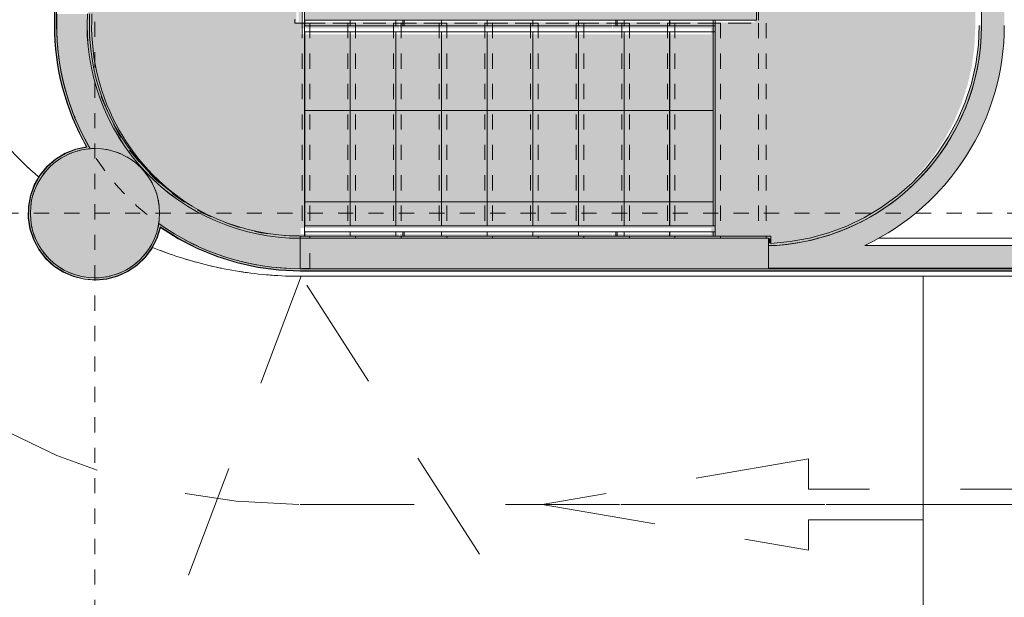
# Model space of a CAD drawing. Header units: millimetres. Extents: x 4.1 to 90.4, y -1.2 to 68.4.
# Tile 3 of 256: x 16.7 to 23.2, y 19.5 to 23.3. Entities that reach past the tile are written whole.
import ezdxf

# ---------------------------------------------------------------- set-up
doc = ezdxf.new("R2010")
doc.units = ezdxf.units.MM
for name, pattern in [('Dash Dot 3_16_', [0.007938, 0.004763, -0.001587, 0, -0.001587]), ('JIS_02_0.7', [1.35, 0.75, -0.6]), ('Overhead', [0.003969, 0.002381, -0.001587]), ('Overhead_2_', [0.003969, 0.002381, -0.001587])]:
    doc.linetypes.add(name, pattern=pattern)
doc.layers.add('A-DETL', color=94, linetype='Continuous', lineweight=5, true_color=0x00a600)
for name, color, linetype, lineweight in [('A-FLOR', 7, 'Continuous', 5), ('A-FLOR-HRAL', 7, 'Continuous', 5), ('A-FLOR-PATT', 7, 'Continuous', 15), ('A-WALL', 7, 'Continuous', 5), ('A-WALL-PATT', 7, 'Continuous', 13), ('I-WALL', 7, 'Continuous', 5), ('S-COLS', 7, 'Continuous', 5), ('S-GRID', 7, 'Continuous', 9), ('S-STRS', 7, 'Continuous', 5), ('S-STRS-MBND', 7, 'Overhead', 5)]:
    doc.layers.add(name, color=color, linetype=linetype, lineweight=lineweight)
pattern_1 = [(90, (18.55057, 23.2944), (-0.6, 0), []), (180, (18.55057, 23.2944), (-1e-16, -0.6), [])]

# ---------------------------------------------------------------- blocks, each defined once
blk = doc.blocks.new('Poteau béton - Arrondi - Ø85cm-2634782-MUC-LAG-PRO-PLA-ARC-TZN-SS01-AP04B-04RP Maçonnerie')
at = {"layer": 'S-COLS', "true_color": 0x808080}
blk.add_hatch(color=8, dxfattribs=at).paths.add_polyline_path([(-0.425, 0), (-0.4192, -0.07), (-0.402, -0.138), (-0.3738, -0.2023), (-0.3354, -0.261), (-0.2878, -0.3127), (-0.2325, -0.3558), (-0.1707, -0.3892), (-0.1043, -0.412), (-0.0351, -0.4235), (0.0351, -0.4235), (0.1043, -0.412), (0.1707, -0.3892), (0.2325, -0.3558), (0.2878, -0.3127), (0.3354, -0.261), (0.3738, -0.2023), (0.402, -0.138), (0.4192, -0.07), (0.425, 0), (0.4192, 0.07), (0.402, 0.138), (0.3738, 0.2023), (0.3354, 0.261), (0.2878, 0.3127), (0.2325, 0.3558), (0.1707, 0.3892), (0.1043, 0.412), (0.0351, 0.4235), (-0.0351, 0.4235), (-0.1043, 0.412), (-0.1707, 0.3892), (-0.2325, 0.3558), (-0.2878, 0.3127), (-0.3354, 0.261), (-0.3738, 0.2023), (-0.402, 0.138), (-0.4192, 0.07)])
at = {"layer": 'S-COLS', "color": 7, "lineweight": 15}
for start, end in [(360, 180), (180, 360)]:
    blk.add_arc((0, 0), 0.425, start, end, dxfattribs=at)
blk = doc.blocks.new('MUC-ENT-EXE-GOE-M3D-TZN-TNV-V21 _Principe Piscine_-D_rvt-1-MUC-LAG-PRO-PLA-ARC-TZN-SS01-AP04B-04RP Maçonnerie')
at = {"layer": 'A-WALL-PATT', "lineweight": 5, "true_color": 0x808080}
for points in [[(-217.2741, 49.4985), (-217.2741, 49.6985), (-217.4003, 49.7042), (-217.5254, 49.7213), (-217.6485, 49.7495), (-217.7686, 49.7888), (-217.8846, 49.8387), (-217.9957, 49.8988), (-218.1009, 49.9687), (-218.1993, 50.0478), (-218.2902, 50.1355), (-218.3775, 50.2373), (-218.4466, 50.3335), (-218.5108, 50.4423), (-218.5649, 50.5564), (-218.6091, 50.6771), (-218.6413, 50.7969), (-218.6629, 50.9214), (-218.6732, 51.0472), (-218.6721, 51.1735), (-218.8724, 51.1735), (-218.8731, 51.0413), (-218.8629, 50.9095), (-218.8419, 50.779), (-218.8102, 50.6507), (-218.7679, 50.5254), (-218.7155, 50.404), (-218.6533, 50.2874), (-218.6222, 50.2885), (-218.549, 50.2822), (-218.478, 50.2633), (-218.4113, 50.2325), (-218.3508, 50.1906), (-218.2986, 50.139), (-218.2844, 50.1191), (-218.2664, 50.096), (-218.2615, 50.0869), (-218.2559, 50.0791), (-218.2459, 50.0581), (-218.233, 50.0342), (-218.2291, 50.0229), (-218.2243, 50.0128), (-218.2184, 49.9916), (-218.2102, 49.9679), (-218.208, 49.9543), (-218.2045, 49.942), (-218.2025, 49.9215), (-218.1987, 49.8986), (-218.1979, 49.8757), (-218.1973, 49.8688), (-218.1987, 49.8497), (-218.1987, 49.8284), (-218.2015, 49.8114), (-218.2027, 49.7955), (-218.084, 49.7186), (-217.9589, 49.6525), (-217.8285, 49.5976), (-217.6937, 49.5545), (-217.5557, 49.5235), (-217.4155, 49.5048), (-217.3756, 49.503)], [(-217.2741, 49.4985), (-214.1941, 49.4985), (-214.1941, 49.6985), (-217.2741, 49.6985), (-217.2741, 49.6575)]]:
    blk.add_hatch(color=8, dxfattribs=at).paths.add_polyline_path(points)
at = {"layer": 'A-FLOR', "lineweight": 9}
for p, q in [((-219.0802, 50.1812), (-219.0446, 50.1475)), ((-213.8724, 49.6985), (-213.8678, 49.6985)), ((-213.4721, 49.6985), (-211.5635, 49.6985))]:
    blk.add_line(p, q, dxfattribs=at)
for points in [[(-218.2007, 49.6213), (-218.1769, 49.6122), (-218.1529, 49.6034), (-218.1289, 49.595)], [(-218.0344, 49.5639), (-218.0098, 49.5564), (-217.9852, 49.5492), (-217.9605, 49.5424)], [(-217.8626, 49.5174), (-217.8385, 49.5118), (-217.8143, 49.5065), (-217.79, 49.5015)], [(-217.6857, 49.4824), (-217.6629, 49.4786), (-217.6399, 49.4752), (-217.617, 49.4721)], [(-217.4932, 49.4584), (-217.4763, 49.4569), (-217.4594, 49.4556), (-217.4425, 49.4544)]]:
    blk.add_open_spline(points, degree=3, dxfattribs=at)
at = {"layer": 'A-WALL', "lineweight": 15}
for p, q in [((-214.1941, 49.6985), (-217.2741, 49.6985)), ((-217.2741, 49.6985), (-217.2741, 49.4985)), ((-217.2741, 49.4985), (-217.2741, 49.6985)), ((-214.1941, 49.4985), (-214.1941, 49.6985)), ((-217.2741, 49.4985), (-214.1941, 49.4985))]:
    blk.add_line(p, q, dxfattribs=at)
for centre, radius, start, end in [((-217.2741, 51.0985), 1.6, 177.31328, 210.46216), ((-217.2741, 51.0985), 1.4, 176.92911, 270), ((-218.6222, 49.8635), 0.425, 90, 94.18998), ((-218.6222, 49.8635), 0.425, 77.06997, 80.29861), ((-218.6222, 49.8635), 0.425, 66.72595, 70.59653), ((-218.6222, 49.8635), 0.425, 56.75138, 60.89369), ((-218.6222, 49.8635), 0.425, 46.89998, 51.18997), ((-218.6222, 49.8635), 0.425, 37.10458, 41.48526), ((-218.6222, 49.8635), 0.425, 27.33936, 31.77939), ((-218.6222, 49.8635), 0.425, 17.59227, 22.07216), ((-218.6222, 49.8635), 0.425, 7.85693, 12.3633), ((-218.6222, 49.8635), 0.425, 358.12966, 2.65246), ((-218.6222, 49.8635), 0.425, 350.79697, 352.93915), ((-217.2741, 51.0985), 1.6, 234.52478, 270)]:
    blk.add_arc(centre, radius, start, end, dxfattribs=at)
at = {"layer": 'S-GRID', "color": 8, "linetype": 'Dash Dot 3_16_', "true_color": 0x808080}
for p, q in [((-218.6222, 62.5221), (-218.6222, 35.6618)), ((-231.0244, 49.8635), (-169.5571, 49.8635))]:
    blk.add_line(p, q, dxfattribs=at)
at = {"layer": 'S-STRS-MBND', "linetype": 'Overhead_2_', "lineweight": 9}
for p, q in [((-217.3091, 51.1133), (-217.3091, 51.1381)), ((-217.2091, 51.1133), (-217.3091, 51.1133)), ((-217.2091, 51.1133), (-217.2091, 49.6985)), ((-217.2091, 51.1133), (-214.2091, 51.1133)), ((-217.2091, 51.1133), (-217.2091, 49.6985)), ((-216.9091, 51.1133), (-216.9091, 49.6985)), ((-216.9091, 51.1133), (-216.9091, 49.6985)), ((-216.6091, 51.1133), (-216.6091, 49.6985)), ((-216.6091, 51.1133), (-216.6091, 49.6985)), ((-216.3091, 51.1133), (-216.3091, 49.6985)), ((-216.3091, 51.1133), (-216.3091, 49.6985)), ((-216.0091, 51.1133), (-216.0091, 49.6985)), ((-216.0091, 51.1133), (-216.0091, 49.6985)), ((-215.7091, 51.1133), (-215.7091, 49.6985)), ((-215.7091, 51.1133), (-215.7091, 49.6985)), ((-215.4091, 51.1133), (-215.4091, 49.6985)), ((-215.4091, 51.1133), (-215.4091, 49.6985)), ((-215.1091, 51.1133), (-215.1091, 49.6985)), ((-215.1091, 51.1133), (-215.1091, 49.6985)), ((-214.8091, 51.1133), (-214.8091, 49.6985)), ((-214.8091, 51.1133), (-214.8091, 49.6985)), ((-214.5091, 51.1133), (-214.5091, 49.6985)), ((-214.5091, 51.1133), (-214.5091, 49.6985)), ((-214.2091, 51.1133), (-214.2091, 49.6985)), ((-217.2091, 49.4999), (-217.2091, 49.6985)), ((-217.2091, 49.6985), (-214.2091, 49.6985))]:
    blk.add_line(p, q, dxfattribs=at)
blk.add_arc((-217.2741, 51.0985), 1.6, 177.31328, 272.32828, dxfattribs=at)
at = {"layer": 'S-COLS', "color": 8, "lineweight": 18, "true_color": 0x7f7f7f, "rotation": 90.00000000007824}
blk.add_blockref('Poteau béton - Arrondi - Ø85cm-2634782-MUC-LAG-PRO-PLA-ARC-TZN-SS01-AP04B-04RP Maçonnerie', (-218.6222, 49.8635), dxfattribs=at)
blk = doc.blocks.new('Railing - LAG-B2080- BARRE CIRCULAIRE BALUSTRADE ESCALIER-V6-MUC-LAG-PRO-PLA-ARC-TZN-SS01-AP04B-04RP Maçonnerie')
at = {"layer": 'A-FLOR-HRAL'}
for p, q in [((0, 0.004), (-0.028, 0.004)), ((-0.028, -0.004), (0, -0.004))]:
    blk.add_line(p, q, dxfattribs=at)
blk = doc.blocks.new('Railing - Railing-12682309-MUC-LAG-PRO-PLA-ARC-TZN-SS01-AP04B-04RP Maçonnerie')
at = {"layer": 'A-FLOR-HRAL'}
for p, q in [((-217.2441, 49.7815), (-214.5441, 49.7815)), ((-217.2441, 49.7415), (-217.2441, 49.7815)), ((-214.5441, 49.7815), (-214.5441, 49.7415)), ((-217.2441, 49.7415), (-214.5441, 49.7415))]:
    blk.add_line(p, q, dxfattribs=at)
at = {"rotation": 89.99999999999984}
for p in [(-216.5941, 49.7415), (-215.1941, 49.7415)]:
    blk.add_blockref('Railing - LAG-B2080- BARRE CIRCULAIRE BALUSTRADE ESCALIER-V6-MUC-LAG-PRO-PLA-ARC-TZN-SS01-AP04B-04RP Maçonnerie', p, dxfattribs=at)
blk = doc.blocks.new('Railing - LAG-B2080- BARRE CIRCULAIRE BALUSTRADE ESCALIER-V7-MUC-LAG-PRO-PLA-ARC-TZN-SS01-AP04B-04RP Maçonnerie')
at = {"layer": 'A-FLOR-HRAL'}
for p, q in [((0, 0.004), (-0.0382, 0.004)), ((-0.0382, -0.004), (0, -0.004))]:
    blk.add_line(p, q, dxfattribs=at)
blk = doc.blocks.new('Railing - Railing-12682373-MUC-LAG-PRO-PLA-ARC-TZN-SS01-AP04B-04RP Maçonnerie')
at = {"layer": 'A-FLOR-HRAL'}
for p, q in [((-217.2441, 51.0951), (-214.5441, 51.0951)), ((-217.2441, 51.0551), (-217.2441, 51.0951)), ((-214.5441, 51.0951), (-214.5441, 51.0551)), ((-217.2441, 51.0551), (-214.5441, 51.0551))]:
    blk.add_line(p, q, dxfattribs=at)
at = {"extrusion": (0, 0, -1), "zscale": -1, "rotation": 270.0000000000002}
for p in [(216.5941, 51.0951), (215.1941, 51.0951)]:
    blk.add_blockref('Railing - LAG-B2080- BARRE CIRCULAIRE BALUSTRADE ESCALIER-V7-MUC-LAG-PRO-PLA-ARC-TZN-SS01-AP04B-04RP Maçonnerie', p, dxfattribs=at)

msp = doc.modelspace()

# ---------------------------------------------------------------- block references
at = {"lineweight": 5}
msp.add_blockref('MUC-ENT-EXE-GOE-M3D-TZN-TNV-V21 _Principe Piscine_-D_rvt-1-MUC-LAG-PRO-PLA-ARC-TZN-SS01-AP04B-04RP Maçonnerie', (235.7946, -27.8436), dxfattribs=at)

# ---------------------------------------------------------------- next in the draw order: hatches: boundary and pattern name
at = {"layer": 'A-FLOR-PATT', "true_color": 0xffffd7}
h = msp.add_hatch(color=7, dxfattribs=at)
h.paths.add_polyline_path([(21.5893, 21.8057), (21.5894, 21.8057), (21.7175, 21.8173), (21.8442, 21.8404), (21.9774, 21.8781), (22.0888, 21.9199), (22.2047, 21.9758), (22.3152, 22.0419), (22.4215, 22.1194), (22.5226, 22.2089), (22.6116, 22.3034), (22.6854, 22.396), (22.7563, 22.5034), (22.8179, 22.6181), (22.8694, 22.7399), (22.9077, 22.8576), (22.9363, 22.9831), (22.9536, 23.1107), (22.9593, 23.2397), (22.9593, 24.7743), (22.9293, 24.7743), (22.9293, 24.7893), (22.8893, 24.7893), (22.8893, 24.9393), (22.9293, 24.9393), (22.9298, 24.9543), (22.9593, 24.9543), (22.9593, 26.3779), (20.7245, 26.3779), (20.7245, 26.3929), (19.5045, 26.3929), (19.5045, 25.1729), (19.4645, 25.1729), (19.4645, 26.3929), (19.4245, 26.3929), (19.4245, 26.3779), (19.3945, 26.3779), (19.3945, 26.3929), (19.3795, 26.3929), (19.3795, 24.9893), (19.3945, 24.9893), (19.3945, 25.0043), (21.5893, 25.0039), (21.5893, 24.9543), (21.6293, 24.9543), (21.6293, 24.9393), (21.6693, 24.9393), (21.6693, 24.7893), (21.6293, 24.7893), (21.6293, 24.7743), (21.5093, 24.7743), (21.5084, 23.274), (21.2114, 23.274), (21.2114, 23.2358), (21.2243, 23.2358), (21.2243, 23.1958), (21.2114, 23.1958), (21.2114, 21.9223), (21.2243, 21.9223), (21.2243, 21.8823), (21.2114, 21.8823), (21.2114, 21.8543), (21.5893, 21.8543), (21.5893, 21.8227)])
h.paths.add_polyline_path([(22.8893, 24.9393), (22.8493, 24.9393), (22.8493, 26.1593), (22.8893, 26.1593), (22.8893, 24.9407)])
at = {"layer": 'A-WALL-PATT', "lineweight": 5, "true_color": 0xc0c0c0}
for points in [[(16.9204, 23.2549), (16.9204, 25.2049), (16.9074, 25.2049), (16.9074, 23.2549)], [(17.1199, 22.4547), (17.1335, 22.4572), (17.1329, 22.4581), (17.069, 22.5815), (17.0161, 22.71), (16.9745, 22.8426), (16.9445, 22.9783), (16.9265, 23.1161), (16.9204, 23.2549), (16.9074, 23.2549), (16.9134, 23.1159), (16.9314, 22.9779), (16.9612, 22.842), (17.0026, 22.7092), (17.0552, 22.5804), (17.1194, 22.4557)], [(17.177, 21.5819), (17.2504, 21.5889), (17.3215, 21.6081), (17.3885, 21.6389), (17.4534, 21.6845), (17.5023, 21.7318), (17.5459, 21.7912), (17.579, 21.8571), (17.601, 21.9297), (17.5891, 21.9367), (17.5843, 21.9156), (17.5616, 21.8492), (17.5281, 21.7874), (17.485, 21.7321), (17.4334, 21.6845), (17.3746, 21.6461), (17.3103, 21.6179), (17.2423, 21.6007), (17.1723, 21.5949), (17.0994, 21.6014), (17.0321, 21.6187), (16.9659, 21.6484), (16.9058, 21.6889), (16.8534, 21.739), (16.8103, 21.7972), (16.7778, 21.862), (16.7567, 21.9313), (16.7535, 21.9564), (16.7488, 21.9848), (16.7488, 22.055), (16.7506, 22.0655), (16.7524, 22.0818), (16.7561, 22.0986), (16.7604, 22.1242), (16.7642, 22.1354), (16.7666, 22.1465), (16.7751, 22.1673), (16.7831, 22.1906), (16.7893, 22.2021), (16.794, 22.2136), (16.8054, 22.2318), (16.8166, 22.2524), (16.8253, 22.2636), (16.8324, 22.275), (16.8461, 22.2903), (16.8597, 22.3077), (16.871, 22.3182), (16.8807, 22.3291), (16.9052, 22.3497), (16.9113, 22.3553), (16.9252, 22.3644), (16.9375, 22.3741), (16.9536, 22.3829), (16.9701, 22.3937), (16.9864, 22.4008), (17.0011, 22.4089), (17.0175, 22.4145), (17.0344, 22.4219), (17.0528, 22.4266), (17.0697, 22.4323), (17.0857, 22.4349), (17.1024, 22.4391), (17.1226, 22.4408), (17.1413, 22.4438), (17.134, 22.4562), (17.1199, 22.4547), (17.046, 22.4391), (16.9791, 22.413), (16.9113, 22.371), (16.8597, 22.3265), (16.813, 22.2703), (16.7743, 22.2018), (16.7504, 22.1374), (16.7367, 22.065), (16.7363, 21.9848), (16.7463, 21.9185), (16.7693, 21.8484), (16.8038, 21.7833), (16.8522, 21.7215), (16.9027, 21.6747), (16.9669, 21.6333), (17.0344, 21.6044), (17.1035, 21.5873), (17.1723, 21.5823)], [(18.5204, 21.6419), (18.5204, 21.6549), (18.3791, 21.6612), (18.2389, 21.6799), (18.1008, 21.7109), (17.9661, 21.754), (17.8262, 21.8139), (17.7106, 21.875), (17.5919, 21.9519), (17.5893, 21.9378), (17.601, 21.9297), (17.7191, 21.8551), (17.8432, 21.791), (17.9725, 21.7378), (18.1058, 21.6961), (18.2423, 21.6661), (18.3808, 21.648), (18.4189, 21.6463)], [(18.5204, 21.6419), (24.3941, 21.6419), (24.3941, 21.6549), (18.5204, 21.6549)]]:
    msp.add_hatch(color=9, dxfattribs=at).paths.add_polyline_path(points)
at = {"layer": 'I-WALL'}
for points in [[(23.0004, 23.2549), (23.1504, 23.2549), (23.1504, 26.4085), (23.0004, 26.4085), (23.0004, 24.225)], [(16.9054, 23.2549), (16.9074, 23.2549), (16.9074, 25.2049), (16.9054, 25.2049), (16.9054, 23.6892)], [(21.5204, 23.2897), (21.5204, 23.4097), (18.5504, 23.4097), (18.5504, 23.2897), (21.2969, 23.2897)], [(21.5354, 23.2897), (21.5354, 23.4097), (21.5204, 23.4097), (21.5204, 23.2897)], [(18.5204, 21.8549), (18.5204, 21.8699), (18.3883, 21.8762), (18.2573, 21.8951), (18.1287, 21.9265), (18.0037, 21.9699), (17.8834, 22.0251), (17.7689, 22.0915), (17.6613, 22.1686), (17.5616, 22.2555), (17.4706, 22.3516), (17.3892, 22.4559), (17.3181, 22.5675), (17.2579, 22.6854), (17.2094, 22.8085), (17.1727, 22.9357), (17.1484, 23.0658), (17.1366, 23.1976), (17.1375, 23.3299), (17.1224, 23.3299), (17.1214, 23.2036), (17.1317, 23.0777), (17.1533, 22.9533), (17.1861, 22.8313), (17.2297, 22.7128), (17.2838, 22.5987), (17.3479, 22.4899), (17.4217, 22.3873), (17.5043, 22.2918), (17.5966, 22.2031), (17.6937, 22.1251), (17.7989, 22.0552), (17.9099, 21.995), (18.026, 21.9451), (18.146, 21.9059), (18.2691, 21.8777), (18.3943, 21.8606), (18.4189, 21.8595)], [(17.1167, 22.4564), (17.1188, 22.4566), (17.0552, 22.5804), (17.0026, 22.7092), (16.9612, 22.842), (16.9314, 22.9779), (16.9134, 23.1159), (16.9074, 23.2549), (16.9054, 23.2549), (16.9114, 23.1159), (16.9294, 22.9779), (16.9591, 22.8419), (17.0005, 22.709), (17.0531, 22.5802)], [(21.6004, 21.8058), (21.731, 21.8162), (21.8601, 21.8384), (21.9867, 21.8721), (22.1192, 21.9216), (22.2282, 21.973), (22.3411, 22.0394), (22.4476, 22.1158), (22.5467, 22.2014), (22.6377, 22.2956), (22.7199, 22.3976), (22.7925, 22.5066), (22.8549, 22.6218), (22.9067, 22.7421), (22.9475, 22.8666), (22.9768, 22.9943), (22.9945, 23.1241), (23.0004, 23.2549), (22.9854, 23.2549), (22.9797, 23.1263), (22.9624, 22.9988), (22.9338, 22.8733), (22.894, 22.7508), (22.8434, 22.6325), (22.7824, 22.5191), (22.7115, 22.4116), (22.6313, 22.311), (22.5424, 22.2179), (22.4454, 22.1332), (22.3413, 22.0575), (22.2308, 21.9915), (22.1149, 21.9356), (21.9944, 21.8903), (21.8703, 21.856), (21.7436, 21.833), (21.6004, 21.8208)], [(22.1192, 21.8085), (22.2345, 21.8085), (22.3574, 21.8733), (22.4742, 21.9485), (22.584, 22.0336), (22.6861, 22.1278), (22.7795, 22.2306), (22.8638, 22.341), (22.9415, 22.4651), (23.0019, 22.5818), (23.0549, 22.7102), (23.0964, 22.8427), (23.1264, 22.9784), (23.1444, 23.1161), (23.1504, 23.2549), (23.0004, 23.2549), (22.9941, 23.1191), (22.975, 22.9846), (22.9415, 22.8468), (22.8996, 22.7237), (22.844, 22.5997), (22.7769, 22.4815), (22.6991, 22.3701), (22.6112, 22.2664), (22.514, 22.1714), (22.4021, 22.0818), (22.2951, 22.0108), (22.1754, 21.9465), (22.0501, 21.8937), (21.9205, 21.8529), (21.7876, 21.8244), (21.6526, 21.8085)], [(17.1774, 21.5799), (17.2509, 21.587), (17.3223, 21.6062), (17.3894, 21.6371), (17.4504, 21.6789), (17.5037, 21.7305), (17.5473, 21.7897), (17.5806, 21.8557), (17.6014, 21.9269), (17.6005, 21.9275), (17.579, 21.8571), (17.5431, 21.7874), (17.5023, 21.7318), (17.4493, 21.6806), (17.3885, 21.6389), (17.3215, 21.6081), (17.2504, 21.5889), (17.177, 21.5819), (17.1035, 21.5873), (17.032, 21.605), (16.9644, 21.6344), (16.9027, 21.6747), (16.8486, 21.7248), (16.8038, 21.7833), (16.7691, 21.8492), (16.7463, 21.9185), (16.7353, 21.9913), (16.7367, 22.065), (16.7504, 22.1374), (16.7761, 22.2065), (16.8166, 22.2746), (16.8601, 22.327), (16.916, 22.375), (16.9791, 22.413), (17.0478, 22.4398), (17.1199, 22.4547), (17.1166, 22.4563), (17.0399, 22.4391), (16.9723, 22.4114), (16.9113, 22.3739), (16.8569, 22.3267), (16.81, 22.2695), (16.7734, 22.2054), (16.7479, 22.136), (16.7345, 22.0634), (16.7334, 21.9895), (16.7447, 21.9165), (16.768, 21.8464), (16.8028, 21.7812), (16.8479, 21.7227), (16.9022, 21.6726), (16.9641, 21.6323), (17.0344, 21.6023), (17.1037, 21.5853)], [(18.5204, 21.6399), (18.5204, 21.6419), (18.3808, 21.648), (18.2423, 21.6661), (18.1058, 21.6961), (17.9725, 21.7378), (17.8432, 21.791), (17.7191, 21.8551), (17.601, 21.9297), (17.6023, 21.9263), (17.7203, 21.852), (17.8444, 21.7882), (17.9734, 21.7354), (18.1066, 21.6938), (18.2428, 21.664), (18.3811, 21.6459), (18.4189, 21.6443)], [(21.6154, 21.8549), (21.6154, 21.8699), (18.5204, 21.8699), (18.5204, 21.8549), (21.6004, 21.8549)], [(21.6004, 21.8208), (21.6154, 21.8214), (21.6154, 21.8549), (21.6004, 21.8549)], [(24.2311, 21.6585), (24.2311, 21.8085), (21.6011, 21.8085), (21.6011, 21.6585), (23.7638, 21.6585)], [(18.5204, 21.6399), (24.3941, 21.6399), (24.3941, 21.6419), (18.5204, 21.6419)]]:
    msp.add_hatch(color=9, dxfattribs=at).paths.add_polyline_path(points)
at = {"layer": 'S-STRS', "true_color": 0xffffd7}
h = msp.add_hatch(color=7, dxfattribs=at)
h.paths.add_polyline_path([(18.5243, 21.8543), (18.5243, 24.7743), (18.4743, 24.7733), (18.3523, 24.7665), (18.2312, 24.749), (18.1026, 24.7177), (17.9776, 24.6743), (17.8573, 24.6185), (17.8336, 24.6053), (17.7709, 24.5678), (17.6976, 24.5191), (17.5991, 24.44), (17.5082, 24.3523), (17.4256, 24.2568), (17.3496, 24.1505), (17.2877, 24.0455), (17.2318, 23.9267), (17.19, 23.8128), (17.1554, 23.6802), (17.1347, 23.5551), (17.1253, 23.4325), (17.1259, 23.2564), (17.1254, 23.1862), (17.1377, 23.0501), (17.16, 22.9274), (17.19, 22.8157), (17.2336, 22.6971), (17.292, 22.5758), (17.3572, 22.4668), (17.4256, 22.3717), (17.5125, 22.272), (17.5991, 22.1885), (17.6976, 22.1094), (17.7988, 22.0434), (17.8639, 22.0064), (17.9776, 21.9543), (18.1026, 21.9108), (18.243, 21.8778), (18.3682, 21.8603), (18.5015, 21.8543)])
h.paths.add_polyline_path([(18.5106, 23.274), (18.4964, 23.2744), (18.4964, 23.4015), (18.5114, 23.4009), (18.5114, 23.274)])
h = msp.add_hatch(color=7, dxfattribs=at)
h.paths.add_polyline_path([(18.5243, 21.8543), (18.8243, 21.8543), (18.8243, 21.8823), (18.5243, 21.8823)])
h.paths.add_polyline_path([(18.5243, 21.9223), (18.8243, 21.9223), (18.8243, 23.1958), (18.5243, 23.1958), (18.5243, 21.985)])
h.paths.add_polyline_path([(18.5243, 23.2358), (18.8243, 23.2358), (18.8243, 23.274), (18.5243, 23.274), (18.5243, 23.2564)])
at = {"layer": 'S-STRS', "true_color": 0x787878}
h = msp.add_hatch(dxfattribs=at)
h.set_pattern_fill('FP_6', color=8, style=0, pattern_type=2)
h.set_pattern_definition(pattern_1)
h.paths.add_polyline_path([(18.5504, 21.8699), (18.8504, 21.8699), (18.8504, 21.8979), (18.5504, 21.8979)])
h.paths.add_polyline_path([(18.5504, 21.9379), (18.8504, 21.9379), (18.8504, 23.2114), (18.5504, 23.2114), (18.5504, 22.0818)])
h.paths.add_polyline_path([(18.5504, 23.2514), (18.8504, 23.2514), (18.8504, 23.2897), (18.5504, 23.2897)])
at = {"layer": 'S-STRS', "true_color": 0xffffd7}
h = msp.add_hatch(color=7, dxfattribs=at)
h.paths.add_polyline_path([(18.8243, 21.8543), (19.1243, 21.8543), (19.1243, 21.8823), (18.8243, 21.8823)])
h.paths.add_polyline_path([(18.8243, 21.9223), (19.1243, 21.9223), (19.1243, 23.1958), (18.8243, 23.1958), (18.8243, 21.985)])
h.paths.add_polyline_path([(19.0795, 23.2358), (19.1243, 23.2358), (19.1243, 23.274), (18.8243, 23.274), (18.8243, 23.2358)])
at = {"layer": 'S-STRS', "true_color": 0x787878}
h = msp.add_hatch(dxfattribs=at)
h.set_pattern_fill('FP_6', color=8, style=0, pattern_type=2)
h.set_pattern_definition(pattern_1)
h.paths.add_polyline_path([(18.8504, 21.8699), (19.1504, 21.8699), (19.1504, 21.8979), (18.8504, 21.8979)])
h.paths.add_polyline_path([(18.8504, 21.9379), (19.1504, 21.9379), (19.1504, 23.2114), (18.8504, 23.2114), (18.8504, 22.0818)])
h.paths.add_polyline_path([(18.8504, 23.2514), (19.1504, 23.2514), (19.1504, 23.2897), (18.8504, 23.2897)])
at = {"layer": 'S-STRS', "true_color": 0xffffd7}
h = msp.add_hatch(color=7, dxfattribs=at)
h.paths.add_polyline_path([(19.1783, 21.8543), (19.4243, 21.8543), (19.4243, 21.8823), (19.1783, 21.8823)])
h.paths.add_polyline_path([(19.1243, 21.8543), (19.1703, 21.8543), (19.1703, 21.8823), (19.1243, 21.8823)])
h.paths.add_polyline_path([(19.4243, 21.9223), (19.4243, 23.1958), (19.1243, 23.1958), (19.1243, 21.9223)])
h.paths.add_polyline_path([(19.1703, 23.2358), (19.1703, 23.274), (19.1243, 23.274), (19.1243, 23.2358)])
h.paths.add_polyline_path([(19.1783, 23.2358), (19.4243, 23.2358), (19.4243, 23.274), (19.1783, 23.274), (19.1783, 23.2564)])
at = {"layer": 'S-STRS', "true_color": 0x787878}
h = msp.add_hatch(dxfattribs=at)
h.set_pattern_fill('FP_6', color=8, style=0, pattern_type=2)
h.set_pattern_definition(pattern_1)
h.paths.add_polyline_path([(19.2044, 21.8699), (19.4504, 21.8699), (19.4504, 21.8979), (19.2044, 21.8979)])
h.paths.add_polyline_path([(19.1504, 21.8699), (19.1964, 21.8699), (19.1964, 21.8979), (19.1504, 21.8979)])
h.paths.add_polyline_path([(19.4504, 21.9379), (19.4504, 23.2114), (19.1504, 23.2114), (19.1504, 21.9379)])
h.paths.add_polyline_path([(19.4504, 23.2514), (19.4504, 23.2897), (19.2044, 23.2897), (19.2044, 23.2514), (19.2412, 23.2514)])
h.paths.add_polyline_path([(19.1504, 23.2514), (19.1964, 23.2514), (19.1964, 23.2897), (19.1504, 23.2897)])
at = {"layer": 'S-STRS', "true_color": 0xffffd7}
h = msp.add_hatch(color=7, dxfattribs=at)
h.paths.add_polyline_path([(19.4243, 21.8543), (19.7243, 21.8543), (19.7243, 21.8823), (19.4243, 21.8823)])
h.paths.add_polyline_path([(19.4243, 21.9223), (19.7243, 21.9223), (19.7243, 23.1958), (19.4243, 23.1958), (19.4243, 21.985)])
h.paths.add_polyline_path([(19.4243, 23.2358), (19.7243, 23.2358), (19.7243, 23.274), (19.4243, 23.274), (19.4243, 23.2564)])
at = {"layer": 'S-STRS', "true_color": 0x787878}
h = msp.add_hatch(dxfattribs=at)
h.set_pattern_fill('FP_6', color=8, style=0, pattern_type=2)
h.set_pattern_definition(pattern_1)
h.paths.add_polyline_path([(19.4504, 21.8699), (19.7504, 21.8699), (19.7504, 21.8979), (19.4504, 21.8979)])
h.paths.add_polyline_path([(19.7504, 21.9379), (19.7504, 23.2114), (19.4504, 23.2114), (19.4504, 21.9379), (19.6524, 21.9379)])
h.paths.add_polyline_path([(19.6524, 23.2514), (19.7504, 23.2514), (19.7504, 23.2897), (19.4504, 23.2897), (19.4504, 23.2514)])
at = {"layer": 'S-STRS', "true_color": 0xffffd7}
h = msp.add_hatch(color=7, dxfattribs=at)
h.paths.add_polyline_path([(19.7243, 21.8543), (20.0243, 21.8543), (20.0243, 21.8823), (19.7243, 21.8823)])
h.paths.add_polyline_path([(20.0243, 21.9223), (20.0243, 23.1958), (19.7243, 23.1958), (19.7243, 21.9223)])
h.paths.add_polyline_path([(19.7243, 23.2358), (20.0243, 23.2358), (20.0243, 23.274), (19.7243, 23.274), (19.7243, 23.2564)])
at = {"layer": 'S-STRS', "true_color": 0x787878}
h = msp.add_hatch(dxfattribs=at)
h.set_pattern_fill('FP_6', color=8, style=0, pattern_type=2)
h.set_pattern_definition(pattern_1)
h.paths.add_polyline_path([(19.7504, 21.8699), (20.0504, 21.8699), (20.0504, 21.8979), (19.7504, 21.8979)])
h.paths.add_polyline_path([(19.7504, 21.9379), (20.0504, 21.9379), (20.0504, 23.2114), (19.7504, 23.2114), (19.7504, 22.0818)])
h.paths.add_polyline_path([(19.7504, 23.2514), (20.0504, 23.2514), (20.0504, 23.2897), (19.7504, 23.2897)])
at = {"layer": 'S-STRS', "true_color": 0xffffd7}
h = msp.add_hatch(color=7, dxfattribs=at)
h.paths.add_polyline_path([(20.0243, 21.8543), (20.3243, 21.8543), (20.3243, 21.8823), (20.0243, 21.8823)])
h.paths.add_polyline_path([(20.0243, 21.9223), (20.3243, 21.9223), (20.3243, 23.1958), (20.0243, 23.1958), (20.0243, 21.985)])
h.paths.add_polyline_path([(20.2593, 23.2358), (20.3243, 23.2358), (20.3243, 23.274), (20.0243, 23.274), (20.0243, 23.2358)])
at = {"layer": 'S-STRS', "true_color": 0x787878}
h = msp.add_hatch(dxfattribs=at)
h.set_pattern_fill('FP_6', color=8, style=0, pattern_type=2)
h.set_pattern_definition(pattern_1)
h.paths.add_polyline_path([(20.0504, 21.8699), (20.3504, 21.8699), (20.3504, 21.8979), (20.0504, 21.8979)])
h.paths.add_polyline_path([(20.3504, 21.9379), (20.3504, 23.2114), (20.0504, 23.2114), (20.0504, 21.9379)])
h.paths.add_polyline_path([(20.0504, 23.2514), (20.3504, 23.2514), (20.3504, 23.2897), (20.0504, 23.2897)])
at = {"layer": 'S-STRS', "true_color": 0xffffd7}
h = msp.add_hatch(color=7, dxfattribs=at)
h.paths.add_polyline_path([(20.6243, 21.8543), (20.6243, 21.8823), (20.5783, 21.8823), (20.5783, 21.8543)])
h.paths.add_polyline_path([(20.4397, 21.8543), (20.5703, 21.8543), (20.5703, 21.8823), (20.3243, 21.8823), (20.3243, 21.8543)])
h.paths.add_polyline_path([(20.4397, 21.9223), (20.6243, 21.9223), (20.6243, 23.1958), (20.3243, 23.1958), (20.3243, 21.9223)])
h.paths.add_polyline_path([(20.5703, 23.2358), (20.5703, 23.274), (20.3243, 23.274), (20.3243, 23.2358), (20.4397, 23.2358)])
h.paths.add_polyline_path([(20.5783, 23.2358), (20.6243, 23.2358), (20.6243, 23.274), (20.5783, 23.274), (20.5783, 23.2564)])
at = {"layer": 'S-STRS', "true_color": 0x787878}
h = msp.add_hatch(dxfattribs=at)
h.set_pattern_fill('FP_6', color=8, style=0, pattern_type=2)
h.set_pattern_definition(pattern_1)
h.paths.add_polyline_path([(20.5964, 21.8699), (20.5964, 21.8979), (20.3504, 21.8979), (20.3504, 21.8699), (20.4747, 21.8699)])
h.paths.add_polyline_path([(20.6044, 21.8699), (20.6504, 21.8699), (20.6504, 21.8979), (20.6044, 21.8979)])
h.paths.add_polyline_path([(20.3504, 21.9379), (20.6504, 21.9379), (20.6504, 23.2114), (20.3504, 23.2114), (20.3504, 22.0818)])
h.paths.add_polyline_path([(20.3504, 23.2514), (20.5964, 23.2514), (20.5964, 23.2897), (20.3504, 23.2897)])
h.paths.add_polyline_path([(20.6044, 23.2514), (20.6504, 23.2514), (20.6504, 23.2897), (20.6044, 23.2897)])
at = {"layer": 'S-STRS', "true_color": 0xffffd7}
h = msp.add_hatch(color=7, dxfattribs=at)
h.paths.add_polyline_path([(20.6243, 21.8543), (20.9243, 21.8543), (20.9243, 21.8823), (20.6243, 21.8823)])
h.paths.add_polyline_path([(20.9243, 21.9223), (20.9243, 23.1958), (20.6243, 23.1958), (20.6243, 21.9223)])
h.paths.add_polyline_path([(20.6243, 23.2358), (20.9243, 23.2358), (20.9243, 23.274), (20.6243, 23.274), (20.6243, 23.2564)])
at = {"layer": 'S-STRS', "true_color": 0x787878}
h = msp.add_hatch(dxfattribs=at)
h.set_pattern_fill('FP_6', color=8, style=0, pattern_type=2)
h.set_pattern_definition(pattern_1)
h.paths.add_polyline_path([(20.6504, 21.8699), (20.9504, 21.8699), (20.9504, 21.8979), (20.6504, 21.8979)])
h.paths.add_polyline_path([(20.6504, 21.9379), (20.9504, 21.9379), (20.9504, 23.2114), (20.6504, 23.2114), (20.6504, 22.0818)])
h.paths.add_polyline_path([(20.8858, 23.2514), (20.9504, 23.2514), (20.9504, 23.2897), (20.6504, 23.2897), (20.6504, 23.2514), (20.8854, 23.2514)])
at = {"layer": 'S-STRS', "true_color": 0xffffd7}
h = msp.add_hatch(color=7, dxfattribs=at)
h.paths.add_polyline_path([(20.9243, 21.8543), (21.2114, 21.8543), (21.2114, 21.8823), (20.9243, 21.8823)])
h.paths.add_polyline_path([(21.2114, 21.9223), (21.2114, 23.1958), (20.9243, 23.1958), (20.9243, 21.9223), (21.1198, 21.9223)])
h.paths.add_polyline_path([(21.2114, 23.2358), (21.2114, 23.274), (20.9243, 23.274), (20.9243, 23.2358), (21.1593, 23.2358)])
at = {"layer": 'S-STRS', "true_color": 0x787878}
h = msp.add_hatch(dxfattribs=at)
h.set_pattern_fill('FP_6', color=8, style=0, pattern_type=2)
h.set_pattern_definition(pattern_1)
h.paths.add_polyline_path([(20.9504, 21.8699), (21.2375, 21.8699), (21.2375, 21.8979), (20.9504, 21.8979)])
h.paths.add_polyline_path([(20.9504, 21.9379), (21.2375, 21.9379), (21.2375, 23.2114), (20.9504, 23.2114), (20.9504, 22.0818)])
h.paths.add_polyline_path([(20.9504, 23.2514), (21.2375, 23.2514), (21.2375, 23.2897), (20.9504, 23.2897)])

# ---------------------------------------------------------------- next in the draw order: linework, layer by layer
at = {"layer": 'A-DETL', "color": 9, "linetype": 'JIS_02_0.7', "lineweight": 9, "true_color": 0xc0c0c0}
for p, q in [((21.8633, 20.4049), (20.1133, 20.1049)), ((21.8633, 20.2049), (21.8633, 20.4049)), ((23.6133, 20.2049), (21.8633, 20.2049)), ((20.1133, 20.1049), (21.8633, 19.8049)), ((21.8633, 19.8049), (21.8633, 20.0049)), ((21.8633, 20.0049), (23.6133, 20.0049))]:
    msp.add_line(p, q, dxfattribs=at)
at = {"layer": 'A-DETL', "color": 8, "linetype": 'JIS_02_0.7', "true_color": 0x808080}
for p in [(18.5204, 20.1049), (20.6287, 20.1049)]:
    msp.add_line(p, (23.8133, 20.1049), dxfattribs=at)
msp.add_arc((18.5204, 24.2149), 4.11, 90, 270, dxfattribs=at)
at = {"layer": 'A-FLOR'}
for p, q in [((21.2375, 23.2897), (21.2375, 23.2514)), ((21.2375, 23.2114), (21.2375, 21.9379)), ((21.2375, 21.8979), (21.2375, 21.8699)), ((18.5276, 21.6049), (26.6165, 21.6049)), ((22.6165, 15.2349), (22.6165, 21.6049))]:
    msp.add_line(p, q, dxfattribs=at)
at = {"layer": 'A-FLOR', "color": 9, "linetype": 'JIS_02_0.7', "true_color": 0xc0c0c0}
for p, q in [((18.5276, 21.6049), (16.1276, 15.2349)), ((22.6165, 15.2349), (18.5276, 21.6049))]:
    msp.add_line(p, q, dxfattribs=at)
at = {"layer": 'A-FLOR'}
for points, knots in [([(16.8023, 22.2566), (16.6621, 22.3802), (16.3505, 22.7203), (16.1372, 23.1325), (16.0513, 23.3903)], [0.578102, 0.578102, 0.578102, 0.578102, 0.75, 1, 1, 1, 1]), ([(18.5276, 21.6049), (18.3916, 21.6049), (18.1202, 21.6262), (17.7942, 21.7039), (17.6078, 21.7716), (17.5501, 21.7949)], [0, 0, 0, 0, 0.125, 0.25, 0.3072729, 0.3072729, 0.3072729, 0.3072729])]:
    msp.add_open_spline(points, degree=3, knots=knots, dxfattribs=at)
at = {"layer": 'A-WALL'}
for p, q in [((16.9074, 25.2049), (16.9074, 23.2549)), ((18.5504, 23.4097), (18.5504, 23.2897)), ((21.5204, 23.2897), (21.5204, 23.4097)), ((18.5504, 23.2897), (21.5204, 23.2897)), ((17.1188, 22.4566), (17.1199, 22.4547)), ((18.5204, 21.6419), (24.3961, 21.6419))]:
    msp.add_line(p, q, dxfattribs=at)
at = {"layer": 'A-WALL', "flags": 128}
for points in [[(17.1199, 22.4547), (17.0478, 22.4398), (16.9791, 22.413), (16.916, 22.375), (16.8601, 22.327), (16.813, 22.2703), (16.7761, 22.2065), (16.7504, 22.1374), (16.7367, 22.065), (16.7353, 21.9913), (16.7463, 21.9185), (16.7693, 21.8484), (16.8038, 21.7833), (16.8486, 21.7248), (16.9027, 21.6747), (16.9644, 21.6344), (17.032, 21.605), (17.1035, 21.5873), (17.177, 21.5819), (17.2504, 21.5889), (17.3215, 21.6081), (17.3885, 21.6389), (17.4493, 21.6806), (17.5023, 21.7318), (17.5459, 21.7912), (17.579, 21.8571), (17.6005, 21.9275)], [(17.601, 21.9297), (17.7191, 21.8551), (17.8432, 21.791), (17.9725, 21.7378), (18.1058, 21.6961), (18.2423, 21.6661), (18.3808, 21.648), (18.5204, 21.6419)]]:
    msp.add_lwpolyline(points, dxfattribs=at)
at = {"layer": 'A-WALL'}
for centre, radius, start, end in [((18.5204, 23.2549), 1.613, 180, 209.6635), ((17.1723, 22.0199), 0.438, 347.82641, 348.1101)]:
    msp.add_arc(centre, radius, start, end, dxfattribs=at)
at = {"layer": 'I-WALL', "lineweight": 13}
for p, q in [((16.9054, 25.2049), (16.9054, 23.2549)), ((16.9204, 23.2549), (16.9204, 25.2049)), ((23.0004, 24.7949), (23.0004, 23.2549)), ((21.5354, 23.2897), (21.5354, 23.4247)), ((21.6154, 21.8699), (18.5204, 21.8699)), ((18.5204, 21.8699), (18.5204, 21.8549)), ((18.5204, 21.8549), (21.6004, 21.8549)), ((21.6004, 21.8549), (21.6004, 21.8058)), ((21.6154, 21.8214), (21.6154, 21.8699)), ((21.6526, 21.8085), (21.6011, 21.8085)), ((21.6011, 21.8085), (21.6011, 21.6585)), ((24.2311, 21.8085), (22.2345, 21.8085)), ((24.3811, 21.6549), (18.5204, 21.6549)), ((18.5204, 21.6399), (24.3961, 21.6399)), ((21.6011, 21.6585), (24.3811, 21.6585))]:
    msp.add_line(p, q, dxfattribs=at)
at = {"layer": 'I-WALL', "lineweight": 13, "flags": 128}
for points in [[(22.9854, 23.2549), (22.9797, 23.1263), (22.9624, 22.9988), (22.9338, 22.8733), (22.894, 22.7508), (22.8434, 22.6325), (22.7824, 22.5191), (22.7115, 22.4116), (22.6313, 22.311), (22.5423, 22.2179), (22.4454, 22.1332), (22.3413, 22.0575), (22.2308, 21.9915), (22.1149, 21.9356), (21.9944, 21.8903), (21.8703, 21.856), (21.7436, 21.833), (21.6155, 21.8214)], [(17.1166, 22.4563), (17.0444, 22.4409), (16.9758, 22.4136), (16.9127, 22.3751), (16.8569, 22.3267), (16.81, 22.2696), (16.7734, 22.2054), (16.748, 22.136), (16.7345, 22.0634), (16.7334, 21.9895), (16.7447, 21.9165), (16.768, 21.8464), (16.8027, 21.7812), (16.8479, 21.7227), (16.9022, 21.6726), (16.9641, 21.6323), (17.0319, 21.6029), (17.1037, 21.5853), (17.1774, 21.5799), (17.2509, 21.587), (17.3223, 21.6062), (17.3894, 21.6371), (17.4504, 21.6789), (17.5035, 21.7302), (17.5473, 21.7897), (17.5806, 21.8557), (17.6023, 21.9263)], [(17.134, 22.4562), (17.1335, 22.4572), (17.1329, 22.4581)], [(17.1413, 22.4438), (17.1377, 22.45), (17.134, 22.4562)], [(17.5919, 21.9519), (17.5907, 21.9448), (17.5893, 21.9378)], [(17.5893, 21.9378), (17.5891, 21.9367), (17.5889, 21.9356)], [(17.6023, 21.9263), (17.7203, 21.852), (17.8444, 21.7882), (17.9734, 21.7354), (18.1066, 21.6938), (18.2428, 21.664), (18.3811, 21.6459), (18.5204, 21.6399)]]:
    msp.add_lwpolyline(points, dxfattribs=at)
at = {"layer": 'I-WALL', "lineweight": 13}
for centre, radius, start, end in [((18.5204, 23.2549), 1.4, 176.92912, 270), ((18.5204, 23.2549), 1.385, 176.89582, 270), ((18.5204, 23.2549), 1.615, 180, 209.63406), ((18.5204, 23.2549), 1.6, 180, 209.86706), ((21.5504, 23.2549), 1.45, 271.97611, 360), ((21.5504, 23.2549), 1.45, 274.03992, 0), ((21.5504, 23.2549), 1.6, 295.31131, 360), ((17.1723, 22.0199), 0.425, 111.42543, 116.02067), ((17.1723, 22.0199), 0.425, 101.78733, 106.3819), ((17.1723, 22.0199), 0.425, 94.18998, 96.74167), ((17.1723, 22.0199), 0.425, 130.70588, 135.29477), ((17.1723, 22.0199), 0.425, 121.06485, 125.65823), ((17.1723, 22.0199), 0.425, 140.34889, 144.93044), ((17.1723, 22.0199), 0.425, 149.99438, 154.56536), ((17.1723, 22.0199), 0.425, 159.64304, 164.19964), ((17.1723, 22.0199), 0.425, 169.29588, 173.83335), ((17.1723, 22.0199), 0.425, 178.95433, 183.46656), ((17.1723, 22.0199), 0.425, 188.62062, 193.09932), ((18.5204, 23.2549), 1.6, 234.52478, 270), ((17.1723, 22.0199), 0.425, 198.29833, 202.73168), ((17.1723, 22.0199), 0.425, 337.57147, 342.08102), ((17.1723, 22.0199), 0.425, 347.20464, 348.565), ((17.1723, 22.0199), 0.425, 207.99364, 212.36368), ((17.1723, 22.0199), 0.425, 327.93875, 332.41386), ((17.1723, 22.0199), 0.425, 217.71813, 221.99534), ((17.1723, 22.0199), 0.425, 318.30643, 322.73484), ((17.1723, 22.0199), 0.425, 227.49649, 231.62669), ((17.1723, 22.0199), 0.425, 308.67446, 313.03746), ((17.1723, 22.0199), 0.425, 237.39219, 241.25776), ((17.1723, 22.0199), 0.425, 247.63291, 250.72846), ((17.1723, 22.0199), 0.425, 289.4115, 293.52389), ((17.1723, 22.0199), 0.425, 299.04283, 303.30937), ((17.1723, 22.0199), 0.425, 270.29577, 273.30734), ((17.1723, 22.0199), 0.425, 279.78046, 283.6109)]:
    msp.add_arc(centre, radius, start, end, dxfattribs=at)
at = {"layer": 'S-STRS'}
for p, q in [((18.5504, 23.2897), (18.5504, 23.2514)), ((18.8504, 23.2897), (18.8504, 23.2514)), ((19.1504, 23.2897), (19.1504, 23.2514)), ((19.4504, 23.2897), (19.4504, 23.2514)), ((19.7504, 23.2897), (19.7504, 23.2514)), ((20.0504, 23.2897), (20.0504, 23.2514)), ((20.3504, 23.2897), (20.3504, 23.2514)), ((20.6504, 23.2897), (20.6504, 23.2514)), ((20.9504, 23.2897), (20.9504, 23.2514)), ((21.2504, 23.2897), (21.2504, 23.2514)), ((18.5504, 23.2114), (18.5504, 21.9379)), ((18.8504, 23.2114), (18.8504, 21.9379)), ((19.1504, 23.2114), (19.1504, 21.9379)), ((19.4504, 23.2114), (19.4504, 21.9379)), ((19.7504, 23.2114), (19.7504, 21.9379)), ((20.0504, 23.2114), (20.0504, 21.9379)), ((20.3504, 23.2114), (20.3504, 21.9379)), ((20.6504, 23.2114), (20.6504, 21.9379)), ((20.9504, 23.2114), (20.9504, 21.9379)), ((21.2504, 23.2114), (21.2504, 21.9379)), ((18.5504, 21.8979), (18.5504, 21.8698)), ((18.8504, 21.8979), (18.8504, 21.8699)), ((19.1504, 21.8979), (19.1504, 21.8699)), ((19.4504, 21.8979), (19.4504, 21.8699)), ((19.7504, 21.8979), (19.7504, 21.8699)), ((20.0504, 21.8979), (20.0504, 21.8699)), ((20.3504, 21.8979), (20.3504, 21.8699)), ((20.6504, 21.8979), (20.6504, 21.8699)), ((20.9504, 21.8979), (20.9504, 21.8699)), ((21.2504, 21.8979), (21.2504, 21.8699))]:
    msp.add_line(p, q, dxfattribs=at)
at = {"layer": 'S-STRS', "linetype": 'Overhead'}
for p, q in [((18.5504, 23.2897), (18.5504, 23.2514)), ((18.8504, 23.2897), (18.8504, 23.2514)), ((19.1504, 23.2897), (19.1504, 23.2514)), ((19.4504, 23.2897), (19.4504, 23.2514)), ((19.7504, 23.2897), (19.7504, 23.2514)), ((20.0504, 23.2897), (20.0504, 23.2514)), ((20.3504, 23.2897), (20.3504, 23.2514)), ((20.6504, 23.2897), (20.6504, 23.2514)), ((20.9504, 23.2897), (20.9504, 23.2514)), ((18.5504, 23.2114), (18.5504, 21.9379)), ((18.8504, 23.2114), (18.8504, 21.9379)), ((19.1504, 23.2114), (19.1504, 21.9379)), ((19.4504, 23.2114), (19.4504, 21.9379)), ((19.7504, 23.2114), (19.7504, 21.9379)), ((20.0504, 23.2114), (20.0504, 21.9379)), ((20.3504, 23.2114), (20.3504, 21.9379)), ((20.6504, 23.2114), (20.6504, 21.9379)), ((20.9504, 23.2114), (20.9504, 21.9379)), ((18.5504, 21.8979), (18.5504, 21.8698)), ((18.8504, 21.8979), (18.8504, 21.8699)), ((19.1504, 21.8979), (19.1504, 21.8699)), ((19.4504, 21.8979), (19.4504, 21.8699)), ((19.7504, 21.8979), (19.7504, 21.8699)), ((20.0504, 21.8979), (20.0504, 21.8699)), ((20.3504, 21.8979), (20.3504, 21.8699)), ((20.6504, 21.8979), (20.6504, 21.8699)), ((20.9504, 21.8979), (20.9504, 21.8699))]:
    msp.add_line(p, q, dxfattribs=at)
at = {"layer": 'S-STRS'}
for start, end in [(176.92911, 238.18305), (240.41897, 242.26842)]:
    msp.add_arc((18.5504, 23.2549), 1.4, start, end, dxfattribs=at)
at = {"layer": 'S-STRS-MBND'}
for p, q in [((18.5354, 23.2697), (18.5354, 23.4049)), ((17.1374, 23.3299), (17.1374, 23.179)), ((18.5354, 23.2697), (18.5354, 21.8697)), ((18.5354, 23.2697), (21.5354, 23.2697)), ((18.5354, 23.2697), (18.5354, 21.8697)), ((18.8354, 23.2697), (18.8354, 21.8697)), ((18.8354, 23.2697), (18.8354, 21.8697)), ((19.1354, 23.2697), (19.1354, 21.8697)), ((19.1354, 23.2697), (19.1354, 21.8697)), ((19.4354, 23.2697), (19.4354, 21.8697)), ((19.4354, 23.2697), (19.4354, 21.8697)), ((19.7354, 23.2697), (19.7354, 21.8697)), ((19.7354, 23.2697), (19.7354, 21.8697)), ((20.0354, 23.2697), (20.0354, 21.8697)), ((20.0354, 23.2697), (20.0354, 21.8697)), ((20.3354, 23.2697), (20.3354, 21.8697)), ((20.3354, 23.2697), (20.3354, 21.8697)), ((20.6354, 23.2697), (20.6354, 21.8697)), ((20.6354, 23.2697), (20.6354, 21.8697)), ((20.9354, 23.2697), (20.9354, 21.8697)), ((20.9354, 23.2697), (20.9354, 21.8697)), ((21.2354, 23.2697), (21.2354, 21.8697)), ((21.2354, 23.2697), (21.2354, 21.8697)), ((21.5354, 23.2697), (21.5354, 21.8697)), ((18.5354, 21.8697), (21.5354, 21.8697))]:
    msp.add_line(p, q, dxfattribs=at)
msp.add_arc((18.511, 23.2449), 1.3752, 182.74522, 271.01667, dxfattribs=at)

# ---------------------------------------------------------------- next in the draw order: block references
at = {"layer": 'A-FLOR-HRAL'}
for name in ['Railing - Railing-12682373-MUC-LAG-PRO-PLA-ARC-TZN-SS01-AP04B-04RP Maçonnerie', 'Railing - Railing-12682309-MUC-LAG-PRO-PLA-ARC-TZN-SS01-AP04B-04RP Maçonnerie']:
    msp.add_blockref(name, (235.7946, -27.8436), dxfattribs=at)

doc.saveas('drawing.dxf')
